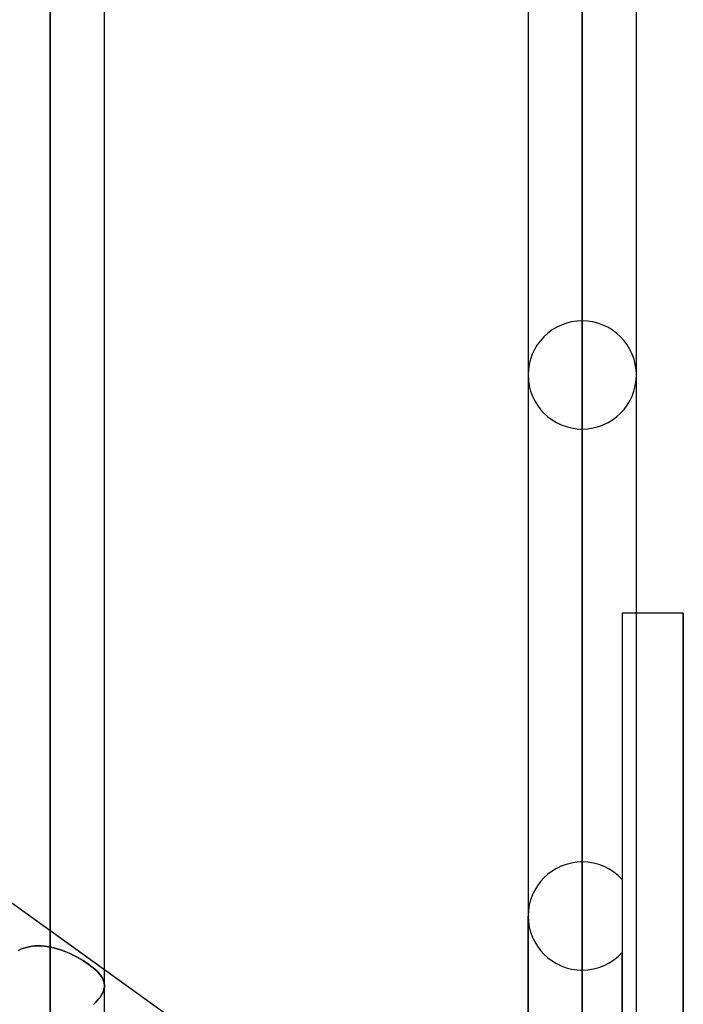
# Model space of a CAD drawing. Header units: millimetres. Extents: x -92 to 86, y -242 to 242.
# Tile 56 of 89: x -26 to -15, y 58 to 74. Entities that reach past the tile are written whole.
import ezdxf

# ---------------------------------------------------------------- set-up
doc = ezdxf.new("R2010")
doc.units = ezdxf.units.MM
doc.layers.add('MAIN-1', color=7, linetype='Continuous')

msp = doc.modelspace()

# ---------------------------------------------------------------- linework, layer by layer
at = {"layer": 'MAIN-1'}
for p, q in [((-25.058, 136.222), (-25.058, 0)), ((-25.058, 0), (-25.058, 136.222)), ((-16.258, 136.222), (-16.258, 0)), ((-16.258, 0), (-16.258, 136.222)), ((-24.163, 0), (-24.163, 135.382)), ((-24.163, 0), (-24.163, 135.382)), ((-17.153, 135.382), (-17.153, 0)), ((-17.153, 135.382), (-17.153, 0)), ((-15.363, 0), (-15.363, 135.382)), ((-15.363, 0), (-15.363, 135.382)), ((-16.258, 0), (-16.258, 135.039)), ((-16.258, 135.039), (-16.258, 49.579)), ((-25.058, 0), (-25.058, 134.88)), ((-25.058, 134.88), (-25.058, 0)), ((-25.058, 58.914), (-25.058, 78.223)), ((-24.163, 58.277), (-24.163, 77.328)), ((-24.163, 58.277), (-24.163, 77.328)), ((-25.058, 76.433), (-25.058, 57.56)), ((-15.474, 52.288), (-41.558, 71.047)), ((-16.258, 52.574), (-16.258, 69.273)), ((-17.153, 68.378), (-17.153, 51.839)), ((-17.153, 68.378), (-17.153, 51.839)), ((-15.363, 51.775), (-15.363, 68.378)), ((-15.363, 51.775), (-15.363, 68.378)), ((-16.258, 67.483), (-16.258, 51.364)), ((-15.596, 64.44), (-15.596, 49.092)), ((-15.596, 64.44), (-15.596, 49.092)), ((-15.363, 64.44), (-15.596, 64.44)), ((-14.586, 64.44), (-15.363, 64.44)), ((-14.586, 0), (-14.586, 64.44)), ((-14.586, 64.44), (-14.586, 0)), ((-16.258, 46.283), (-16.258, 60.323)), ((-15.596, 60.031), (-15.596, 45.963)), ((-24.162, 58.537), (-25.952, 59.824)), ((-17.153, 45.427), (-17.153, 59.428)), ((-17.153, 59.428), (-17.153, 45.427)), ((-25.543, 58.877), (-25.586, 58.856)), ((-25.586, 58.856), (-25.543, 58.877)), ((-25.498, 58.894), (-25.543, 58.877)), ((-25.543, 58.877), (-25.498, 58.894)), ((-25.453, 58.908), (-25.498, 58.894)), ((-25.498, 58.894), (-25.453, 58.908)), ((-25.405, 58.919), (-25.453, 58.908)), ((-25.453, 58.908), (-25.405, 58.919)), ((-25.357, 58.927), (-25.405, 58.919)), ((-25.405, 58.919), (-25.357, 58.927)), ((-25.308, 58.932), (-25.357, 58.927)), ((-25.357, 58.927), (-25.308, 58.932)), ((-25.259, 58.933), (-25.308, 58.932)), ((-25.308, 58.932), (-25.259, 58.933)), ((-25.209, 58.933), (-25.259, 58.933)), ((-25.259, 58.933), (-25.209, 58.933)), ((-25.158, 58.929), (-25.209, 58.933)), ((-25.209, 58.933), (-25.158, 58.929)), ((-25.108, 58.923), (-25.158, 58.929)), ((-25.158, 58.929), (-25.108, 58.923)), ((-25.058, 58.914), (-25.108, 58.923)), ((-25.108, 58.923), (-25.058, 58.914)), ((-25, 58.902), (-25.058, 58.914)), ((-25.058, 58.914), (-25, 58.902)), ((-24.943, 58.886), (-25, 58.902)), ((-25, 58.902), (-24.943, 58.886)), ((-24.886, 58.868), (-24.943, 58.886)), ((-24.943, 58.886), (-24.886, 58.868)), ((-24.83, 58.848), (-24.886, 58.868)), ((-24.886, 58.868), (-24.83, 58.848)), ((-24.775, 58.826), (-24.83, 58.848)), ((-24.83, 58.848), (-24.774, 58.826)), ((-24.72, 58.801), (-24.775, 58.826)), ((-24.774, 58.826), (-24.72, 58.801)), ((-24.667, 58.775), (-24.72, 58.801)), ((-24.72, 58.801), (-24.667, 58.775)), ((-15.596, 45.107), (-15.596, 58.825)), ((-15.596, 45.107), (-15.596, 58.825)), ((-24.615, 58.748), (-24.667, 58.775)), ((-24.667, 58.775), (-24.615, 58.748)), ((-24.564, 58.72), (-24.615, 58.748)), ((-24.615, 58.748), (-24.565, 58.72)), ((-24.565, 58.72), (-24.517, 58.691)), ((-24.516, 58.691), (-24.564, 58.72)), ((-24.517, 58.691), (-24.471, 58.661)), ((-24.47, 58.661), (-24.516, 58.691)), ((-24.471, 58.661), (-24.427, 58.631)), ((-24.426, 58.631), (-24.47, 58.661)), ((-24.427, 58.631), (-24.386, 58.601)), ((-24.386, 58.601), (-24.426, 58.631)), ((-24.348, 58.571), (-24.386, 58.601)), ((-24.386, 58.601), (-24.349, 58.572)), ((-24.349, 58.572), (-24.315, 58.542)), ((-24.314, 58.542), (-24.348, 58.571)), ((-24.315, 58.542), (-24.284, 58.513)), ((-24.284, 58.513), (-24.314, 58.542)), ((-24.256, 58.484), (-24.284, 58.513)), ((-24.284, 58.513), (-24.256, 58.484)), ((-24.232, 58.456), (-24.256, 58.484)), ((-24.256, 58.484), (-24.232, 58.456)), ((-17.152, 53.496), (-24.162, 58.537)), ((-16.258, 58.533), (-16.258, 45.012)), ((-24.212, 58.427), (-24.232, 58.456)), ((-24.232, 58.456), (-24.212, 58.427)), ((-24.195, 58.399), (-24.212, 58.427)), ((-24.212, 58.427), (-24.195, 58.399)), ((-24.182, 58.371), (-24.195, 58.399)), ((-24.195, 58.399), (-24.182, 58.371)), ((-24.172, 58.343), (-24.182, 58.371)), ((-24.182, 58.371), (-24.172, 58.343)), ((-24.165, 58.315), (-24.172, 58.343)), ((-24.172, 58.343), (-24.165, 58.315)), ((-24.163, 58.286), (-24.165, 58.315)), ((-24.165, 58.315), (-24.163, 58.286)), ((-24.215, 58.113), (-24.195, 58.149)), ((-24.195, 58.149), (-24.215, 58.113)), ((-24.195, 58.149), (-24.18, 58.184)), ((-24.18, 58.184), (-24.195, 58.149)), ((-24.18, 58.184), (-24.17, 58.219)), ((-24.17, 58.219), (-24.18, 58.184)), ((-24.17, 58.219), (-24.164, 58.253)), ((-24.164, 58.253), (-24.17, 58.219)), ((-24.164, 58.253), (-24.163, 58.286)), ((-24.163, 58.286), (-24.164, 58.253)), ((-24.343, 57.962), (-24.304, 58.001)), ((-24.304, 58.001), (-24.343, 57.962)), ((-24.304, 58.001), (-24.27, 58.039)), ((-24.27, 58.039), (-24.304, 58.001)), ((-24.27, 58.039), (-24.24, 58.076)), ((-24.24, 58.076), (-24.27, 58.039)), ((-24.24, 58.076), (-24.215, 58.113)), ((-24.215, 58.113), (-24.24, 58.076))]:
    msp.add_line(p, q, dxfattribs=at)
for centre, start, end in [((-16.258, 68.378), 90, 180.0002), ((-16.258, 68.378), 359.9999, 90), ((-16.258, 68.378), 180.0002, 270), ((-16.258, 68.378), 270, 359.9999), ((-16.258, 59.428), 90, 180), ((-16.258, 59.428), 42.3684, 90), ((-16.258, 59.428), 180, 270), ((-16.258, 59.428), 270, 317.6316)]:
    msp.add_arc(centre, 0.895, start, end, dxfattribs=at)

doc.saveas('drawing.dxf')
